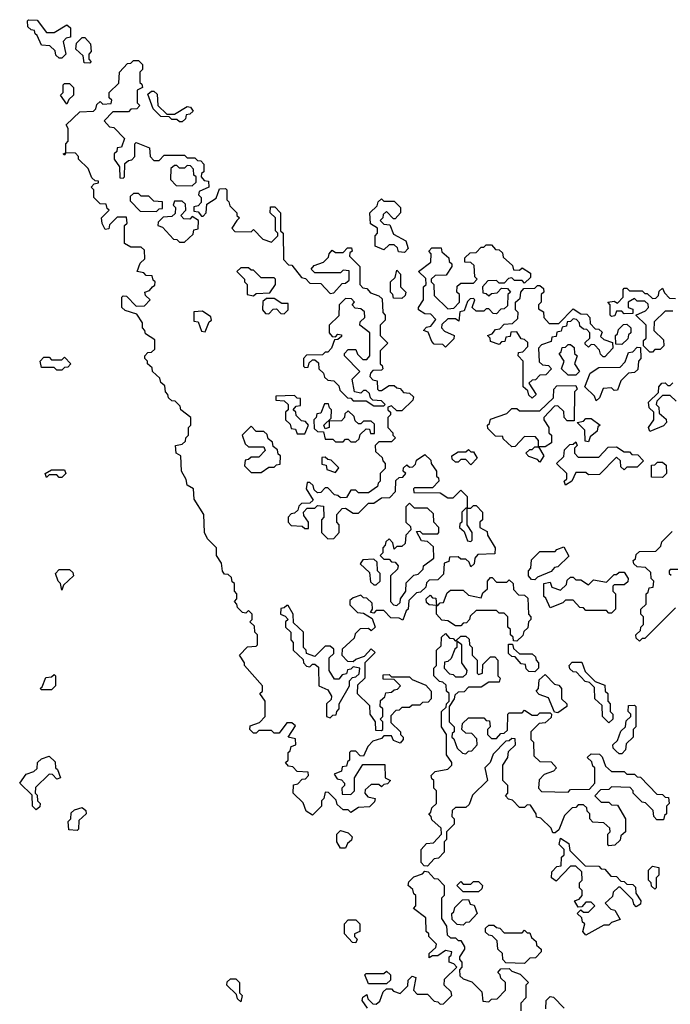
# Model space of a CAD drawing. Extents: x 2776963 to 2884430, y 684484 to 829250.
# Tile 26 of 256: x 2830190 to 2832735, y 740240 to 744090. Entities that reach past the tile are written whole.
import ezdxf

# ---------------------------------------------------------------- set-up
doc = ezdxf.new("R2010")
doc.units = 0

msp = doc.modelspace()

# ---------------------------------------------------------------- linework, layer by layer
at = {"layer": '0CON20XD'}
for points in [[(2830355, 743940), (2830345, 743940), (2830331.7, 743951.7), (2830328.3, 743968.3), (2830308.3, 743988.3), (2830275, 743990), (2830258.3, 744028.3), (2830250, 744035), (2830248.3, 744048.3), (2830235, 744050), (2830221.7, 744061.7), (2830220, 744085), (2830225, 744090), (2830258.3, 744088.3), (2830295, 744040), (2830325, 744040), (2830375, 744070), (2830388.3, 744058.3), (2830388.3, 744021.7), (2830371.7, 744018.3), (2830360, 744005), (2830370, 743955), (2830355, 743940)], [(2830465, 743920), (2830441.7, 743921.7), (2830438.3, 743948.3), (2830410, 743975), (2830411.7, 743998.3), (2830435, 744020), (2830445, 744020), (2830467.5, 743995), (2830470, 743965), (2830460, 743955), (2830460, 743935), (2830470, 743925), (2830465, 743920)], [(2831335, 740980), (2831310, 740995), (2831298.3, 741028.3), (2831260, 741065), (2831261.7, 741098.3), (2831278.3, 741101.7), (2831295, 741120), (2831308.3, 741121.7), (2831320, 741135), (2831318.3, 741148.3), (2831275, 741150), (2831258.3, 741168.3), (2831241.7, 741171.7), (2831230, 741185), (2831240, 741195), (2831240, 741225), (2831248.3, 741231.7), (2831251.7, 741248.3), (2831270, 741255), (2831268.3, 741278.3), (2831240, 741285), (2831268.3, 741328.3), (2831255, 741340), (2831235, 741340), (2831205, 741300), (2831185, 741300), (2831175, 741310), (2831125, 741310), (2831115, 741300), (2831105, 741300), (2831090, 741315), (2831091.7, 741328.3), (2831128.3, 741341.7), (2831150, 741365), (2831150, 741425), (2831130, 741455), (2831140, 741465), (2831140, 741485), (2831070, 741565), (2831070, 741575), (2831050, 741605), (2831081.7, 741638.3), (2831115, 741640), (2831120, 741645), (2831120, 741685), (2831110, 741695), (2831108.3, 741718.3), (2831090, 741735), (2831100, 741745), (2831100, 741765), (2831085, 741780), (2831075, 741770), (2831061.7, 741771.7), (2831041.7, 741791.7), (2831040, 741805), (2831030, 741815), (2831040, 741825), (2831040, 741845), (2831030, 741855), (2831030, 741885), (2831021.7, 741891.7), (2831018.3, 741908.3), (2831005, 741920), (2830991.7, 741921.7), (2830983, 741933), (2830980, 741965), (2830960, 741995), (2830960, 742025), (2830925, 742060), (2830912.5, 742085), (2830910, 742155), (2830872.5, 742215), (2830870, 742255), (2830845, 742270), (2830841.7, 742291.7), (2830822.5, 742325), (2830820, 742385), (2830802.5, 742395), (2830800, 742425), (2830825, 742430), (2830838.3, 742441.7), (2830840, 742455), (2830850, 742465), (2830850, 742495), (2830860, 742505), (2830860, 742535), (2830820, 742565), (2830818.3, 742578.3), (2830798.3, 742598.3), (2830785, 742600), (2830771.7, 742611.7), (2830770, 742625), (2830760, 742635), (2830758.3, 742658.3), (2830741.7, 742671.7), (2830738.3, 742688.3), (2830710, 742715), (2830708.3, 742728.3), (2830690, 742745), (2830690, 742755), (2830680, 742765), (2830680, 742775), (2830691.7, 742788.3), (2830705, 742790), (2830718.3, 742801.7), (2830718.3, 742838.3), (2830681.7, 742861.7), (2830680, 742875), (2830670, 742885), (2830670, 742905), (2830648.3, 742938.3), (2830603, 742953), (2830590, 742965), (2830590, 743005), (2830595, 743010), (2830608.3, 743008.3), (2830645, 742970), (2830678.3, 742971.7), (2830700, 742995), (2830681.7, 743011.7), (2830680, 743025), (2830698.3, 743031.7), (2830710, 743045), (2830718.3, 743051.7), (2830720, 743065), (2830711.7, 743071.7), (2830708.3, 743088.3), (2830685, 743090), (2830675, 743100), (2830650, 743105), (2830661.7, 743138.3), (2830680, 743155), (2830678.3, 743188.3), (2830665, 743200), (2830625, 743200), (2830600, 743215), (2830600, 743285), (2830610, 743295), (2830608.3, 743318.3), (2830571.7, 743318.3), (2830541.7, 743288.3), (2830538.3, 743271.7), (2830525, 743270), (2830513, 743293), (2830510, 743315), (2830540, 743345), (2830531.7, 743351.7), (2830528.3, 743368.3), (2830505, 743370), (2830480, 743395), (2830480, 743425), (2830470, 743435), (2830481.7, 743448.3), (2830498.3, 743451.7), (2830498.3, 743458.3), (2830485, 743460), (2830471.7, 743471.7), (2830458.3, 743508.3), (2830420, 743545), (2830420, 743555), (2830408.3, 743568.3), (2830370, 743570), (2830365, 743560), (2830360, 743565), (2830370, 743570), (2830370, 743605), (2830380, 743615), (2830380, 743665), (2830371.7, 743678.3), (2830425, 743730), (2830478.3, 743731.7), (2830488.3, 743741.7), (2830491.7, 743758.3), (2830505, 743770), (2830515, 743760), (2830548.3, 743761.7), (2830550, 743775), (2830540, 743785), (2830540, 743805), (2830578.3, 743841.7), (2830580, 743885), (2830611.7, 743918.3), (2830625, 743920), (2830635, 743930), (2830655, 743930), (2830670, 743915), (2830670, 743895), (2830660, 743885), (2830660, 743845), (2830668.3, 743838.3), (2830670, 743825), (2830650, 743815), (2830650, 743765), (2830660, 743755), (2830648.3, 743741.7), (2830625, 743740), (2830615, 743730), (2830555, 743730), (2830520, 743695), (2830541.7, 743671.7), (2830558.3, 743668.3), (2830600, 743625), (2830588.3, 743591.7), (2830571.7, 743588.3), (2830570, 743575), (2830560, 743565), (2830560, 743545), (2830580, 743515), (2830581.7, 743471.7), (2830595, 743470), (2830600, 743475), (2830601.7, 743528.3), (2830615, 743540), (2830628.3, 743541.7), (2830640, 743555), (2830640, 743605), (2830645, 743610), (2830698.3, 743588.3), (2830700, 743555), (2830715, 743540), (2830735, 743540), (2830755, 743560), (2830835, 743560), (2830845, 743550), (2830875, 743550), (2830885, 743540), (2830898.3, 743538.3), (2830910, 743525), (2830910, 743495), (2830901.7, 743488.3), (2830900, 743475), (2830911.7, 743461.7), (2830928.3, 743458.3), (2830930, 743435), (2830891.7, 743418.3), (2830890, 743405), (2830900, 743395), (2830900, 743375), (2830888.3, 743361.7), (2830871.7, 743358.3), (2830871.7, 743341.7), (2830888.3, 743338.3), (2830901.7, 743321.7), (2830908.3, 743321.7), (2830920, 743335), (2830921.7, 743368.3), (2830958.3, 743391.7), (2830971.7, 743428.3), (2830995, 743430), (2831000, 743425), (2831000, 743385), (2831008.3, 743378.3), (2831011.7, 743361.7), (2831040, 743335), (2831040, 743325), (2831050, 743315), (2831040, 743305), (2831020, 743275), (2831031.7, 743261.7), (2831095, 743260), (2831105, 743270), (2831141.7, 743231.7), (2831175, 743220), (2831200, 743245), (2831200, 743255), (2831190, 743265), (2831190, 743315), (2831170, 743335), (2831171.7, 743358.3), (2831188.3, 743358.3), (2831210, 743335), (2831210, 743265), (2831220, 743255), (2831221.7, 743151.7), (2831241.7, 743131.7), (2831255, 743130), (2831291.7, 743081.7), (2831308.3, 743078.3), (2831325, 743060), (2831368.3, 743058.3), (2831405, 743020), (2831418.3, 743021.7), (2831451.7, 743058.3), (2831465, 743060), (2831478.3, 743071.7), (2831478.3, 743108.3), (2831455, 743110), (2831445, 743100), (2831345, 743100), (2831330, 743115), (2831341.7, 743128.3), (2831378.3, 743141.7), (2831398.3, 743161.7), (2831400, 743175), (2831411.7, 743188.3), (2831425, 743180), (2831455, 743180), (2831471.7, 743198.3), (2831488.3, 743198.3), (2831490, 743185), (2831481.7, 743178.3), (2831480, 743165), (2831520, 743125), (2831520, 743055), (2831531.7, 743041.7), (2831548.3, 743038.3), (2831561.7, 743021.7), (2831595, 743010), (2831608.3, 742998.3), (2831610, 742945), (2831620, 742935), (2831620, 742915), (2831600, 742895), (2831600, 742855), (2831630, 742825), (2831600, 742795), (2831600, 742745), (2831608.3, 742738.3), (2831610, 742725), (2831605, 742720), (2831571.7, 742718.3), (2831561.7, 742708.3), (2831560, 742695), (2831571.7, 742681.7), (2831588.3, 742678.3), (2831590, 742645), (2831595, 742640), (2831605, 742640), (2831635, 742660), (2831655, 742660), (2831665, 742650), (2831678.3, 742648.3), (2831691.7, 742631.7), (2831715, 742630), (2831730, 742615), (2831728.3, 742601.7), (2831685, 742560), (2831665, 742560), (2831645, 742580), (2831630, 742575), (2831630, 742565), (2831640, 742555), (2831640, 742545), (2831630, 742535), (2831630, 742495), (2831650, 742475), (2831650, 742465), (2831660, 742455), (2831645, 742440), (2831595, 742440), (2831580, 742425), (2831581.7, 742401.7), (2831608.3, 742378.3), (2831610, 742365), (2831620, 742355), (2831620, 742335), (2831600, 742315), (2831600, 742285), (2831591.7, 742278.3), (2831590, 742265), (2831555, 742240), (2831515, 742240), (2831505, 742250), (2831485, 742250), (2831468.3, 742221.7), (2831445, 742220), (2831435, 742230), (2831421.7, 742231.7), (2831395, 742260), (2831385, 742260), (2831368.3, 742241.7), (2831355, 742240), (2831341.7, 742251.7), (2831338.3, 742268.3), (2831325, 742280), (2831315, 742280), (2831310, 742255), (2831338.3, 742211.7), (2831325, 742200), (2831291.7, 742198.3), (2831281.7, 742188.3), (2831278.3, 742171.7), (2831265, 742160), (2831251.7, 742158.3), (2831240, 742145), (2831240, 742125), (2831251.7, 742111.7), (2831295, 742110), (2831305, 742100), (2831320, 742100), (2831320, 742125), (2831301.7, 742151.7)], [(2830375, 743760), (2830350, 743795), (2830360, 743805), (2830360, 743835), (2830365, 743840), (2830385, 743840), (2830400, 743825), (2830400, 743795), (2830381.7, 743778.3), (2830375, 743760)], [(2830825, 743690), (2830815, 743690), (2830805, 743700), (2830785, 743700), (2830775, 743710), (2830741.7, 743711.7), (2830711.7, 743741.7), (2830691.7, 743798.3), (2830705, 743810), (2830715, 743810), (2830728.3, 743798.3), (2830730, 743755), (2830765, 743720), (2830795, 743720), (2830845, 743750), (2830858.3, 743748.3), (2830868.3, 743731.7), (2830855, 743720), (2830841.7, 743718.3), (2830838.3, 743701.7), (2830825, 743690)], [(2830865, 743440), (2830880, 743455), (2830880, 743475), (2830871.7, 743481.7), (2830870, 743505), (2830858.3, 743518.3), (2830845, 743520), (2830835, 743510), (2830815, 743510), (2830805, 743520), (2830795, 743520), (2830781.7, 743508.3), (2830780, 743465), (2830801.7, 743441.7), (2830865, 743440)], [(2830725, 743340), (2830735, 743350), (2830748.3, 743351.7), (2830748.3, 743378.3), (2830715, 743380), (2830695, 743400), (2830665, 743400), (2830655, 743410), (2830635, 743410), (2830621.7, 743398.3), (2830621.7, 743381.7), (2830661.7, 743341.7), (2830725, 743340)], [(2830835, 743220), (2830868.3, 743251.7), (2830871.7, 743268.3), (2830888.3, 743271.7), (2830890, 743305), (2830865, 743320), (2830855, 743310), (2830831.7, 743311.7), (2830820, 743325), (2830840, 743345), (2830838.3, 743368.3), (2830825, 743380), (2830795, 743380), (2830790, 743365), (2830800, 743355), (2830798.3, 743331.7), (2830785, 743320), (2830751.7, 743318.3), (2830731.7, 743298.3), (2830730, 743285), (2830748.3, 743278.3), (2830791.7, 743231.7), (2830805, 743230), (2830815, 743220), (2830835, 743220)], [(2831695, 743180), (2831671.7, 743181.7), (2831668.3, 743198.3), (2831655, 743210), (2831635, 743210), (2831615, 743190), (2831580, 743205), (2831580, 743245), (2831590, 743255), (2831590, 743275), (2831561.7, 743291.7), (2831560, 743335), (2831588.3, 743361.7), (2831591.7, 743378.3), (2831605, 743390), (2831615, 743380), (2831655, 743380), (2831680, 743355), (2831680, 743335), (2831658.3, 743311.7), (2831651.7, 743311.7), (2831625, 743340), (2831611.7, 743328.3), (2831610, 743315), (2831600, 743305), (2831615, 743290), (2831638.3, 743288.3), (2831651.7, 743251.7), (2831700, 743225), (2831710, 743195), (2831695, 743180)], [(2831855, 742810), (2831845, 742820), (2831811.7, 742821.7), (2831801.7, 742831.7), (2831788.3, 742868.3), (2831770, 742875), (2831781.7, 742888.3), (2831798.3, 742891.7), (2831818.3, 742918.3), (2831798.3, 742938.3), (2831775, 742940), (2831750, 742955), (2831750, 742965), (2831770, 742995), (2831770, 743045), (2831780, 743055), (2831778.3, 743078.3), (2831750, 743105), (2831798.3, 743141.7), (2831800, 743175), (2831790, 743185), (2831801.7, 743198.3), (2831838.3, 743198.3), (2831841.7, 743181.7), (2831868.3, 743158.3), (2831870, 743145), (2831880, 743135), (2831880, 743125), (2831858.3, 743091.7), (2831815, 743090), (2831800, 743075), (2831800, 743065), (2831810, 743055), (2831811.7, 743011.7), (2831865, 742960), (2831888.3, 742961.7), (2831910, 742985), (2831910, 743015), (2831900, 743025), (2831901.7, 743048.3), (2831915, 743060), (2831965, 743060), (2831980, 743075), (2831970, 743085), (2831968.3, 743128.3), (2831955, 743140), (2831931.7, 743141.7), (2831931.7, 743158.3), (2831951.7, 743178.3), (2831975, 743180), (2831995, 743200), (2832005, 743200), (2832015, 743210), (2832035, 743210), (2832051.7, 743191.7), (2832065, 743190), (2832078.3, 743178.3), (2832081.7, 743161.7), (2832118.3, 743128.3), (2832121.7, 743111.7), (2832145, 743110), (2832155, 743120), (2832188.3, 743098.3), (2832188.3, 743081.7), (2832165, 743060), (2832155, 743070), (2832125, 743070), (2832115, 743080), (2832101.7, 743078.3), (2832085, 743060), (2832065, 743060), (2832055, 743070), (2832021.7, 743068.3), (2832000, 743045), (2832001.7, 743021.7), (2832015, 743020), (2832025, 743010), (2832035, 743020), (2832058.3, 743021.7), (2832075, 743040), (2832098.3, 743038.3), (2832110, 743025), (2832100, 743015), (2832098.3, 742971.7), (2832085, 742960), (2832071.7, 742958.3), (2832055, 742940), (2832041.7, 742941.7), (2832025, 742960), (2832015, 742960), (2832005, 742950), (2831975, 742950), (2831960, 742965), (2831970, 742995), (2831965, 743000), (2831951.7, 742998.3), (2831941.7, 742988.3), (2831928.3, 742951.7), (2831911.7, 742948.3), (2831908.3, 742911.7), (2831895, 742920), (2831865, 742920), (2831841.7, 742898.3), (2831840, 742885), (2831851.7, 742871.7), (2831890, 742855), (2831888.3, 742841.7), (2831855, 742810)], [(2831105, 743010), (2831115, 743020), (2831168.3, 743021.7), (2831190, 743055), (2831190, 743075), (2831185, 743080), (2831135, 743080), (2831105, 743110), (2831095, 743110), (2831085, 743120), (2831055, 743120), (2831040, 743105), (2831070, 743075), (2831070, 743065), (2831080, 743055), (2831080, 743015), (2831105, 743010)], [(2831685, 743000), (2831651.7, 743001.7), (2831650, 743015), (2831640, 743025), (2831640, 743065), (2831658.3, 743081.7), (2831665, 743110), (2831680, 743095), (2831680, 743045), (2831700, 743025), (2831698.3, 743011.7), (2831685, 743000)], [(2832195, 742610), (2832181.7, 742621.7), (2832178.3, 742638.3), (2832160, 742655), (2832160, 742755), (2832140, 742775), (2832141.7, 742788.3), (2832158.3, 742791.7), (2832178.3, 742811.7), (2832178.3, 742828.3), (2832165, 742840), (2832151.7, 742841.7), (2832135, 742870), (2832111.7, 742868.3), (2832108.3, 742851.7), (2832091.7, 742848.3), (2832088.3, 742831.7), (2832075, 742830), (2832065, 742820), (2832031.7, 742831.7), (2832030, 742845), (2832020, 742855), (2832038.3, 742861.7), (2832051.7, 742878.3), (2832068.3, 742881.7), (2832085, 742900), (2832118.3, 742901.7), (2832138.3, 742921.7), (2832140, 742945), (2832130, 742955), (2832130, 742985), (2832148.3, 743001.7), (2832150, 743025), (2832161.7, 743038.3), (2832205, 743040), (2832215, 743050), (2832225, 743050), (2832238.3, 743038.3), (2832240, 743025), (2832230, 743015), (2832230, 742985), (2832220, 742975), (2832220, 742960), (2832238.3, 742948.3), (2832240, 742925), (2832261.7, 742901.7), (2832298.3, 742901.7), (2832355, 742960), (2832385, 742940), (2832408.3, 742938.3), (2832420, 742925), (2832421.7, 742901.7), (2832441.7, 742881.7), (2832455, 742880), (2832468.3, 742868.3), (2832461.7, 742851.7), (2832475, 742840), (2832508.3, 742828.3), (2832510, 742805), (2832478.3, 742771.7), (2832471.7, 742771.7), (2832461.7, 742781.7), (2832458.3, 742798.3), (2832438.3, 742818.3), (2832425, 742820), (2832415, 742810), (2832401.7, 742821.7), (2832401.7, 742828.3), (2832420, 742845), (2832420, 742865), (2832408.3, 742878.3), (2832395, 742880), (2832381.7, 742891.7), (2832380, 742905), (2832368.3, 742918.3), (2832355, 742920), (2832345, 742910), (2832331.7, 742908.3), (2832328.3, 742891.7), (2832311.7, 742888.3), (2832308.3, 742871.7), (2832291.7, 742868.3), (2832288.3, 742851.7), (2832271.7, 742848.3), (2832268.3, 742831.7), (2832231.7, 742818.3), (2832220, 742805), (2832221.7, 742751.7), (2832235, 742740), (2832258.3, 742738.3), (2832270, 742725), (2832248.3, 742701.7), (2832225, 742700), (2832208.3, 742681.7), (2832195, 742680), (2832181.7, 742668.3), (2832210, 742625), (2832195, 742610)], [(2832745, 742950), (2832715, 742950), (2832671.7, 742908.3), (2832670, 742875), (2832708.3, 742838.3), (2832710, 742815), (2832695, 742800), (2832675, 742800), (2832665, 742790), (2832655, 742790), (2832630, 742815), (2832630, 742835), (2832640, 742845), (2832640, 742895), (2832600, 742935), (2832638.3, 742951.7), (2832650, 742965), (2832648.3, 742978.3), (2832635, 742990), (2832605, 742990), (2832595, 743000), (2832570, 742985), (2832570, 742965), (2832588.3, 742958.3), (2832588.3, 742941.7), (2832555, 742940), (2832545, 742950), (2832525, 742950), (2832518.3, 742931.7), (2832505, 742930), (2832500, 742935), (2832500, 742975), (2832490, 742985), (2832515, 742990), (2832528.3, 742981.7), (2832550, 743005), (2832550, 743035), (2832555, 743040), (2832565, 743040), (2832575, 743030), (2832625, 743030), (2832635, 743020), (2832645, 743020), (2832665, 743000), (2832678.3, 743001.7), (2832688.3, 743011.7), (2832691.7, 743028.3), (2832705, 743040), (2832711.7, 743021.7), (2832731.7, 743001.7), (2832755, 743000)], [(2831225, 742940), (2831240, 742955), (2831240, 742980), (2831215, 742980), (2831185, 743000), (2831155, 743000), (2831141.7, 742988.3), (2831140, 742955), (2831151.7, 742941.7), (2831165, 742940), (2831181.7, 742958.3), (2831195, 742960), (2831211.7, 742941.7), (2831225, 742940)], [(2831615, 742580), (2831620, 742585), (2831605, 742600), (2831571.7, 742601.7), (2831561.7, 742611.7), (2831558.3, 742628.3), (2831545, 742640), (2831535, 742640), (2831525, 742630), (2831500, 742635), (2831490, 742685), (2831520, 742715), (2831460, 742775), (2831460, 742785), (2831475, 742800), (2831505, 742800), (2831511.7, 742781.7), (2831531.7, 742761.7), (2831548.3, 742761.7), (2831560, 742775), (2831560, 742865), (2831520, 742895), (2831521.7, 742908.3), (2831540, 742925), (2831538.3, 742948.3), (2831525, 742960), (2831501.7, 742961.7), (2831490, 742975), (2831500, 742985), (2831488.3, 742998.3), (2831465, 743000), (2831440, 742975), (2831438.3, 742931.7), (2831400, 742895), (2831400, 742865), (2831411.7, 742851.7), (2831425, 742850), (2831435, 742860), (2831448.3, 742858.3), (2831448.3, 742851.7), (2831435, 742840), (2831421.7, 742838.3), (2831410, 742805), (2831395, 742790), (2831385, 742790), (2831375, 742780), (2831311.7, 742778.3), (2831300, 742765), (2831300, 742735), (2831305, 742730), (2831318.3, 742731.7), (2831321.7, 742748.3), (2831335, 742760), (2831345, 742760), (2831358.3, 742748.3), (2831360, 742725), (2831378.3, 742708.3), (2831381.7, 742691.7), (2831395, 742680), (2831418.3, 742678.3), (2831438.3, 742658.3), (2831441.7, 742641.7), (2831471.7, 742611.7), (2831485, 742610), (2831495, 742600), (2831545, 742600), (2831575, 742580), (2831615, 742580)], [(2830915, 742870), (2830931.7, 742908.3), (2830940, 742915), (2830938.3, 742928.3), (2830905, 742950), (2830871.7, 742948.3), (2830871.7, 742911.7), (2830888.3, 742908.3), (2830901.7, 742871.7), (2830915, 742870)], [(2832545, 742820), (2832521.7, 742821.7), (2832520, 742855), (2832528.3, 742861.7), (2832531.7, 742878.3), (2832551.7, 742898.3), (2832565, 742900), (2832580, 742885), (2832580, 742865), (2832571.7, 742858.3), (2832568.3, 742841.7), (2832545, 742820)], [(2832365, 742700), (2832335, 742700), (2832310, 742725), (2832320, 742755), (2832300, 742785), (2832308.3, 742791.7), (2832311.7, 742808.3), (2832325, 742810), (2832335, 742820), (2832345, 742820), (2832358.3, 742808.3), (2832360, 742785), (2832370, 742775), (2832360, 742745), (2832380, 742715), (2832365, 742700)], [(2832445, 742600), (2832438.3, 742618.3), (2832400, 742655), (2832421.7, 742708.3), (2832455, 742730), (2832538.3, 742731.7), (2832558.3, 742751.7), (2832571.7, 742788.3), (2832588.3, 742791.7), (2832605, 742810), (2832618.3, 742808.3), (2832620, 742765), (2832610, 742755), (2832608.3, 742721.7), (2832595, 742710), (2832571.7, 742708.3), (2832541.7, 742678.3), (2832528.3, 742641.7), (2832515, 742640), (2832505, 742650), (2832471.7, 742648.3), (2832458.3, 742611.7), (2832445, 742600)], [(2830355, 742720), (2830335, 742720), (2830325, 742730), (2830275, 742730), (2830270, 742755), (2830285, 742770), (2830305, 742770), (2830315, 742760), (2830355, 742760), (2830365, 742770), (2830390, 742745), (2830378.3, 742731.7), (2830365, 742730), (2830355, 742720)], [(2832758.3, 742598.3), (2832735, 742620), (2832705, 742620), (2832681.7, 742598.3), (2832680, 742585), (2832690, 742575), (2832691.7, 742551.7), (2832718.3, 742528.3), (2832720, 742515), (2832708.3, 742501.7), (2832655, 742480), (2832650, 742495), (2832670, 742525), (2832670, 742555), (2832651.7, 742571.7), (2832650, 742595), (2832688.3, 742631.7), (2832690, 742655), (2832701.7, 742668.3), (2832715, 742670), (2832725, 742660), (2832735, 742660), (2832745, 742670)], [(2832225, 742360), (2832215, 742370), (2832181.7, 742381.7), (2832170, 742395), (2832185, 742410), (2832195, 742410), (2832205, 742420), (2832220, 742420), (2832220, 742445), (2832208.3, 742458.3), (2832165, 742460), (2832128.3, 742421.7), (2832115, 742420), (2832081.7, 742451.7), (2832080, 742460), (2832051.7, 742461.7), (2832021.7, 742491.7), (2832020, 742505), (2832028.3, 742511.7), (2832031.7, 742528.3), (2832095, 742550), (2832115, 742570), (2832135, 742570), (2832145, 742560), (2832225, 742560), (2832278.3, 742611.7), (2832280, 742645), (2832291.7, 742658.3), (2832365, 742660), (2832370, 742645), (2832360, 742635), (2832358.3, 742521.7), (2832331.7, 742521.7), (2832320, 742535), (2832318.3, 742558.3), (2832295, 742580), (2832281.7, 742578.3), (2832240, 742535), (2832240, 742525), (2832260, 742495), (2832260, 742475), (2832270, 742465), (2832270, 742435), (2832245, 742420), (2832220, 742420), (2832240, 742385), (2832225, 742360)], [(2831305, 742470), (2831320, 742505), (2831308.3, 742518.3), (2831291.7, 742521.7), (2831271.7, 742541.7), (2831270, 742555), (2831260, 742565), (2831271.7, 742578.3), (2831288.3, 742581.7), (2831288.3, 742608.3), (2831275, 742610), (2831265, 742620), (2831191.7, 742618.3), (2831191.7, 742601.7), (2831225, 742600), (2831240, 742585), (2831240, 742565), (2831230, 742555), (2831230, 742525), (2831248.3, 742508.3), (2831251.7, 742491.7), (2831268.3, 742488.3), (2831275, 742470), (2831305, 742470)], [(2831505, 742440), (2831518.3, 742451.7), (2831521.7, 742468.3), (2831545, 742490), (2831558.3, 742488.3), (2831561.7, 742471.7), (2831578.3, 742471.7), (2831578.3, 742508.3), (2831565, 742520), (2831535, 742520), (2831525, 742510), (2831515, 742510), (2831501.7, 742521.7), (2831498.3, 742538.3), (2831475, 742560), (2831461.7, 742548.3), (2831460, 742535), (2831448.3, 742521.7), (2831400, 742520), (2831400, 742495), (2831385, 742490), (2831380, 742505), (2831408.3, 742531.7), (2831410, 742565), (2831401.7, 742571.7), (2831398.3, 742588.3), (2831381.7, 742588.3), (2831368.3, 742551.7), (2831351.7, 742548.3), (2831350, 742535), (2831340, 742525), (2831341.7, 742491.7), (2831355, 742480), (2831378.3, 742478.3), (2831385, 742450), (2831415, 742450), (2831425, 742440), (2831455, 742440), (2831465, 742450), (2831475, 742450), (2831485, 742440), (2831505, 742440)], [(2832415, 742440), (2832401.7, 742441.7), (2832400, 742485), (2832370, 742515), (2832395, 742520), (2832405, 742530), (2832425, 742530), (2832460, 742505), (2832451.7, 742498.3), (2832448.3, 742481.7), (2832421.7, 742458.3), (2832415, 742440)], [(2831135, 742320), (2831165, 742340), (2831185, 742340), (2831195, 742350), (2831208.3, 742351.7), (2831210, 742385), (2831201.7, 742391.7), (2831198.3, 742408.3), (2831181.7, 742421.7), (2831178.3, 742438.3), (2831161.7, 742451.7), (2831158.3, 742468.3), (2831145, 742480), (2831115, 742480), (2831095, 742500), (2831060, 742465), (2831071.7, 742431.7), (2831085, 742420), (2831145, 742420), (2831150, 742405), (2831125, 742380), (2831095, 742380), (2831085, 742370), (2831071.7, 742368.3), (2831070, 742345), (2831095, 742320), (2831135, 742320)], [(2832325, 742270), (2832320, 742285), (2832330, 742295), (2832330, 742315), (2832290, 742355), (2832318.3, 742381.7), (2832321.7, 742408.3), (2832341.7, 742428.3), (2832355, 742430), (2832365, 742440), (2832370, 742425), (2832360, 742415), (2832360, 742395), (2832375, 742380), (2832455, 742380), (2832491.7, 742418.3), (2832525, 742420), (2832555, 742400), (2832575, 742400), (2832585, 742390), (2832608.3, 742388.3), (2832630, 742365), (2832605, 742340), (2832565, 742340), (2832555, 742330), (2832541.7, 742341.7), (2832540, 742365), (2832525, 742380), (2832458.3, 742311.7), (2832415, 742310), (2832405, 742320), (2832365, 742320), (2832350, 742285), (2832325, 742270)], [(2831955, 742350), (2831935, 742370), (2831915, 742370), (2831905, 742360), (2831895, 742360), (2831881.7, 742371.7), (2831880, 742385), (2831905, 742400), (2831935, 742400), (2831945, 742410), (2831955, 742400), (2831965, 742400), (2831980, 742375), (2831955, 742350)], [(2831301.7, 742151.7), (2831300, 742165), (2831315, 742180), (2831345, 742180), (2831355, 742190), (2831378.3, 742188.3), (2831380, 742145), (2831370, 742135), (2831370, 742085), (2831395, 742060), (2831418.3, 742061.7), (2831440, 742085), (2831440, 742115), (2831430, 742125), (2831430, 742155), (2831451.7, 742178.3), (2831465, 742180), (2831495, 742160), (2831515, 742160), (2831555, 742200), (2831575, 742200), (2831605, 742220), (2831638.3, 742221.7), (2831660, 742245), (2831661.7, 742288.3), (2831675, 742300), (2831688.3, 742301.7), (2831700, 742315), (2831690, 742325), (2831691.7, 742338.3), (2831705, 742350), (2831715, 742340), (2831728.3, 742341.7), (2831738.3, 742351.7), (2831741.7, 742368.3), (2831775, 742390), (2831798.3, 742368.3), (2831800, 742355), (2831820, 742325), (2831820, 742305), (2831828.3, 742298.3), (2831830, 742285), (2831805, 742260), (2831735, 742260), (2831730, 742255), (2831731.7, 742241.7), (2831835, 742240), (2831865, 742220), (2831885, 742220), (2831915, 742250), (2831940, 742225), (2831940, 742180), (2831955, 742180), (2831965, 742190), (2831975, 742190), (2832000, 742165), (2832000, 742135), (2831990, 742125), (2831990, 742105), (2832018.3, 742088.3), (2832020, 742075), (2832050, 742025), (2832048.3, 742001.7), (2831981.7, 741998.3), (2831970, 741985), (2831968.3, 741961.7), (2831955, 741950), (2831948.3, 741968.3), (2831935, 741980), (2831915, 741980), (2831905, 741990), (2831871.7, 741988.3), (2831868.3, 741971.7), (2831850, 741965), (2831848.3, 741921.7), (2831825, 741900), (2831791.7, 741898.3), (2831781.7, 741888.3), (2831778.3, 741871.7), (2831758.3, 741851.7), (2831741.7, 741848.3), (2831711.7, 741818.3), (2831710, 741785), (2831701.7, 741778.3), (2831688.3, 741741.7), (2831675, 741750), (2831641.7, 741751.7), (2831615, 741780), (2831585, 741780), (2831575, 741770), (2831561.7, 741771.7), (2831570, 741785), (2831568.3, 741808.3), (2831548.3, 741828.3), (2831535, 741830), (2831525, 741840), (2831495, 741830), (2831481.7, 741818.3), (2831481.7, 741801.7), (2831511.7, 741771.7), (2831535, 741770), (2831568.3, 741748.3), (2831580, 741715), (2831565, 741700), (2831555, 741710), (2831521.7, 741708.3), (2831501.7, 741688.3), (2831498.3, 741671.7), (2831451.7, 741628.3), (2831450, 741605), (2831471.7, 741581.7), (2831495, 741580), (2831505, 741590), (2831538.3, 741601.7), (2831565, 741630), (2831580, 741615), (2831540, 741575), (2831540, 741515), (2831511.7, 741488.3), (2831510, 741455), (2831558.3, 741408.3), (2831560, 741375), (2831580, 741345), (2831581.7, 741311.7), (2831605, 741310), (2831610, 741315), (2831610, 741345), (2831600, 741355), (2831610, 741365), (2831610, 741395), (2831600, 741405), (2831601.7, 741428.3), (2831618.3, 741441.7), (2831621.7, 741458.3), (2831645, 741460), (2831655, 741470), (2831668.3, 741471.7), (2831680, 741485), (2831655, 741510), (2831611.7, 741511.7), (2831611.7, 741528.3), (2831635, 741530), (2831645, 741520), (2831715, 741520), (2831725, 741510), (2831778.3, 741488.3), (2831800, 741465), (2831800, 741435), (2831788.3, 741421.7), (2831765, 741420), (2831755, 741410), (2831725, 741410), (2831715, 741400), (2831685, 741400), (2831675, 741390), (2831661.7, 741388.3), (2831641.7, 741368.3), (2831641.7, 741341.7), (2831680, 741305), (2831680, 741295), (2831690, 741285), (2831690, 741275), (2831678.3, 741261.7), (2831651.7, 741271.7), (2831645, 741290), (2831615, 741290), (2831605, 741280), (2831571.7, 741268.3), (2831551.7, 741248.3), (2831535, 741210), (2831521.7, 741211.7), (2831505, 741230), (2831485, 741230), (2831480, 741225), (2831480, 741195), (2831471.7, 741188.3), (2831468.3, 741171.7), (2831451.7, 741168.3), (2831448.3, 741151.7), (2831420, 741140), (2831431.7, 741121.7), (2831448.3, 741118.3), (2831460, 741105), (2831460, 741095), (2831450, 741085), (2831451.7, 741061.7), (2831485, 741060), (2831500, 741075), (2831500, 741125), (2831531.7, 741178.3), (2831618.3, 741178.3), (2831620, 741125), (2831640, 741115), (2831628.3, 741101.7), (2831615, 741100), (2831605, 741090), (2831595, 741100), (2831565, 741100), (2831541.7, 741078.3), (2831540, 741065), (2831551.7, 741051.7), (2831580, 741045), (2831578.3, 741031.7), (2831558.3, 741011.7), (2831515, 741010), (2831485, 740990), (2831475, 741000), (2831455, 741000), (2831431.7, 741021.7), (2831428.3, 741038.3), (2831398.3, 741068.3), (2831385, 741070), (2831380, 741045), (2831370, 741035), (2831370, 741015), (2831335, 740980)], [(2831425, 742320), (2831438.3, 742338.3), (2831408.3, 742368.3), (2831395, 742370), (2831385, 742380), (2831371.7, 742378.3), (2831371.7, 742351.7), (2831388.3, 742348.3), (2831391.7, 742331.7), (2831425, 742320)], [(2832705, 742300), (2832661.7, 742301.7), (2832661.7, 742348.3), (2832675, 742350), (2832685, 742360), (2832705, 742360), (2832718.3, 742348.3), (2832720, 742315), (2832705, 742300)], [(2830355, 742300), (2830345, 742300), (2830335, 742310), (2830305, 742310), (2830295, 742300), (2830290, 742315), (2830315, 742330), (2830365, 742330), (2830370, 742315), (2830355, 742300)], [(2831665, 741800), (2831678.3, 741811.7), (2831680, 741825), (2831700, 741855), (2831701.7, 741888.3), (2831731.7, 741918.3), (2831748.3, 741921.7), (2831768.3, 741941.7), (2831770, 741955), (2831810, 741985), (2831808.3, 742028.3), (2831785, 742050), (2831761.7, 742051.7), (2831741.7, 742088.3), (2831755, 742090), (2831765, 742080), (2831825, 742080), (2831830, 742085), (2831830, 742105), (2831810, 742125), (2831808.3, 742158.3), (2831785, 742180), (2831735, 742180), (2831715, 742200), (2831700, 742185), (2831700, 742125), (2831718.3, 742108.3), (2831720, 742095), (2831700, 742075), (2831698.3, 742041.7), (2831685, 742030), (2831665, 742030), (2831655, 742020), (2831650, 742045), (2831635, 742060), (2831621.7, 742048.3), (2831620, 742035), (2831610, 742025), (2831610, 742005), (2831600, 741995), (2831615, 741980), (2831635, 741980), (2831645, 741970), (2831658.3, 741968.3), (2831670, 741955), (2831668.3, 741941.7), (2831640, 741915), (2831640, 741815), (2831651.7, 741801.7), (2831665, 741800)], [(2831955, 742050), (2831960, 742055), (2831960, 742085), (2831940, 742115), (2831940, 742180), (2831935, 742180), (2831920, 742165), (2831920, 742125), (2831911.7, 742118.3), (2831910, 742105), (2831928.3, 742088.3), (2831941.7, 742051.7), (2831955, 742050)], [(2832615, 741660), (2832601.7, 741671.7), (2832600, 741685), (2832618.3, 741701.7), (2832620, 741715), (2832630, 741725), (2832630, 741755), (2832620, 741765), (2832620, 741785), (2832640, 741805), (2832640, 741845), (2832648.3, 741851.7), (2832651.7, 741868.3), (2832668.3, 741871.7), (2832670, 741895), (2832660, 741905), (2832658.3, 741928.3), (2832638.3, 741948.3), (2832605, 741950), (2832591.7, 741961.7), (2832590, 741975), (2832598.3, 741981.7), (2832601.7, 741998.3), (2832615, 742010), (2832678.3, 742011.7), (2832698.3, 742031.7), (2832701.7, 742048.3), (2832741.7, 742088.3)], [(2832205, 741900), (2832191.7, 741901.7), (2832180, 741915), (2832180, 741935), (2832190, 741945), (2832191.7, 741978.3), (2832225, 742010), (2832285, 742010), (2832291.7, 742018.3), (2832318.3, 742028.3), (2832338.3, 741991.7), (2832295, 741950), (2832281.7, 741948.3), (2832268.3, 741931.7), (2832215, 741910), (2832205, 741900)], [(2831585, 741880), (2831600, 741895), (2831600, 741925), (2831590, 741935), (2831588.3, 741968.3), (2831575, 741980), (2831531.7, 741978.3), (2831521.7, 741961.7), (2831558.3, 741928.3), (2831561.7, 741891.7), (2831575, 741880), (2831585, 741880)], [(2830355, 741860), (2830350, 741885), (2830340, 741895), (2830330, 741925), (2830345, 741940), (2830385, 741940), (2830398.3, 741928.3), (2830400, 741915), (2830361.7, 741878.3), (2830355, 741860)], [(2832775, 741940), (2832735, 741940), (2832730, 741935), (2832730, 741925), (2832738.3, 741918.3)], [(2832135, 741660), (2832121.7, 741661.7), (2832120, 741675), (2832110, 741685), (2832110, 741705), (2832100, 741715), (2832100, 741755), (2832085, 741770), (2832065, 741770), (2832055, 741780), (2831975, 741780), (2831951.7, 741758.3), (2831950, 741745), (2831938.3, 741731.7), (2831925, 741730), (2831915, 741720), (2831895, 741720), (2831865, 741740), (2831841.7, 741741.7), (2831820, 741765), (2831820, 741800), (2831791.7, 741801.7), (2831781.7, 741811.7), (2831780, 741825), (2831795, 741840), (2831805, 741830), (2831818.3, 741828.3), (2831820, 741800), (2831825, 741800), (2831835, 741810), (2831848.3, 741811.7), (2831861.7, 741848.3), (2831875, 741860), (2831925, 741860), (2831945, 741840), (2831995, 741830), (2832001.7, 741848.3), (2832020, 741865), (2832020, 741895), (2832031.7, 741908.3), (2832038.3, 741908.3), (2832055, 741890), (2832095, 741890), (2832105, 741900), (2832120, 741885), (2832121.7, 741861.7), (2832141.7, 741841.7), (2832165, 741840), (2832178.3, 741828.3), (2832180, 741765), (2832190, 741755), (2832190, 741745), (2832180, 741735), (2832178.3, 741711.7), (2832161.7, 741698.3), (2832158.3, 741681.7), (2832135, 741660)], [(2832505, 741770), (2832495, 741770), (2832485, 741780), (2832405, 741780), (2832395, 741790), (2832381.7, 741791.7), (2832355, 741820), (2832325, 741820), (2832315, 741810), (2832265, 741790), (2832248.3, 741828.3), (2832240, 741835), (2832240, 741885), (2832265, 741890), (2832271.7, 741871.7), (2832305, 741860), (2832328.3, 741881.7), (2832331.7, 741898.3), (2832345, 741910), (2832355, 741910), (2832365, 741900), (2832385, 741900), (2832415, 741880), (2832435, 741900), (2832485, 741890), (2832515, 741920), (2832525, 741920), (2832535, 741930), (2832555, 741930), (2832570, 741905), (2832568.3, 741891.7), (2832555, 741880), (2832515, 741880), (2832510, 741875), (2832510, 741855), (2832520, 741845), (2832520, 741785), (2832505, 741770)], [(2831405, 741360), (2831415, 741370), (2831428.3, 741371.7), (2831430, 741385), (2831440, 741395), (2831440, 741415), (2831480, 741485), (2831480, 741505), (2831491.7, 741518.3), (2831505, 741520), (2831518.3, 741531.7), (2831520, 741555), (2831495, 741560), (2831485, 741550), (2831471.7, 741548.3), (2831468.3, 741531.7), (2831451.7, 741528.3), (2831438.3, 741511.7), (2831421.7, 741511.7), (2831400, 741545), (2831400, 741595), (2831418.3, 741611.7), (2831418.3, 741628.3), (2831405, 741640), (2831385, 741640), (2831345, 741600), (2831311.7, 741611.7), (2831310, 741625), (2831300, 741635), (2831300, 741695), (2831261.7, 741731.7), (2831260, 741765), (2831240, 741800), (2831235, 741800), (2831225, 741790), (2831211.7, 741788.3), (2831210, 741765), (2831228.3, 741758.3), (2831240, 741745), (2831230, 741735), (2831230, 741715), (2831250, 741695), (2831250, 741665), (2831260, 741655), (2831260, 741625), (2831298.3, 741588.3), (2831300, 741575), (2831311.7, 741561.7), (2831325, 741560), (2831335, 741570), (2831345, 741570), (2831358.3, 741558.3), (2831360, 741485), (2831395, 741470), (2831410, 741445), (2831408.3, 741431.7), (2831390, 741415), (2831390, 741365), (2831405, 741360)], [(2832755, 741790), (2832635, 741670), (2832625, 741670), (2832615, 741660)], [(2831785, 740780), (2831771.7, 740781.7), (2831760, 740795), (2831760, 740845), (2831781.7, 740868.3), (2831808.3, 740871.7), (2831840, 740905), (2831838.3, 740928.3), (2831801.7, 740961.7), (2831800, 740975), (2831790, 740985), (2831798.3, 740991.7), (2831801.7, 741008.3), (2831820, 741025), (2831820, 741075), (2831810, 741085), (2831810, 741115), (2831801.7, 741121.7), (2831800, 741135), (2831815, 741150), (2831865, 741160), (2831880, 741175), (2831880, 741185), (2831860, 741215), (2831860, 741295), (2831840, 741325), (2831840, 741385), (2831858.3, 741401.7), (2831860, 741415), (2831870, 741425), (2831870, 741455), (2831860, 741465), (2831858.3, 741488.3), (2831845, 741500), (2831831.7, 741501.7), (2831810, 741525), (2831810, 741555), (2831820, 741565), (2831820, 741625), (2831838.3, 741641.7), (2831840, 741675), (2831855, 741690), (2831871.7, 741671.7), (2831885, 741670), (2831895, 741660), (2831915, 741680), (2831935, 741680), (2831948.3, 741668.3), (2831950, 741645), (2831960, 741635), (2831960, 741605), (2831980, 741585), (2831980, 741535), (2831985, 741530), (2832000, 741535), (2832001.7, 741568.3), (2832031.7, 741598.3), (2832048.3, 741598.3), (2832060, 741585), (2832060, 741525), (2832070, 741515), (2832065, 741500), (2832025, 741500), (2831995, 741480), (2831945, 741480), (2831928.3, 741461.7), (2831905, 741460), (2831891.7, 741448.3), (2831890, 741435), (2831870, 741405), (2831870, 741345), (2831890, 741325), (2831890, 741305), (2831881.7, 741298.3), (2831880, 741285), (2831888.3, 741278.3), (2831901.7, 741241.7), (2831921.7, 741221.7), (2831935, 741220), (2831945, 741230), (2831958.3, 741231.7), (2831980, 741255), (2831978.3, 741278.3), (2831958.3, 741298.3), (2831935, 741300), (2831920, 741315), (2831921.7, 741338.3), (2831945, 741360), (2832005, 741360), (2832015, 741350), (2832028.3, 741348.3), (2832030, 741325), (2832020, 741315), (2832020, 741295), (2832035, 741280), (2832055, 741280), (2832071.7, 741298.3), (2832085, 741300), (2832098.3, 741311.7), (2832100, 741375), (2832105, 741380), (2832155, 741380), (2832165, 741390), (2832195, 741370), (2832215, 741370), (2832225, 741380), (2832265, 741380), (2832270, 741375), (2832268.3, 741361.7), (2832245, 741340), (2832221.7, 741338.3), (2832190, 741305), (2832190, 741275), (2832200, 741265), (2832201.7, 741211.7), (2832225, 741190), (2832268.3, 741188.3), (2832290, 741165), (2832278.3, 741151.7), (2832241.7, 741138.3), (2832221.7, 741118.3), (2832220, 741085), (2832231.7, 741071.7), (2832335, 741070), (2832345, 741080), (2832418.3, 741081.7), (2832440, 741105), (2832440, 741165), (2832431.7, 741171.7), (2832428.3, 741188.3), (2832410, 741205), (2832425, 741220), (2832458.3, 741218.3), (2832468.3, 741208.3), (2832481.7, 741171.7), (2832505, 741150), (2832555, 741150), (2832565, 741140), (2832595, 741140), (2832605, 741130), (2832618.3, 741128.3), (2832681.7, 741061.7), (2832705, 741060), (2832715, 741050), (2832728.3, 741048.3), (2832730, 741025), (2832720, 741015), (2832720, 740985), (2832711.7, 740978.3), (2832708.3, 740961.7), (2832681.7, 740961.7), (2832670, 740975), (2832668.3, 740998.3), (2832638.3, 741028.3), (2832625, 741030), (2832590, 741065), (2832590, 741075), (2832578.3, 741088.3), (2832505, 741090), (2832495, 741080), (2832461.7, 741078.3), (2832440, 741055), (2832465, 741030), (2832495, 741030), (2832505, 741020), (2832528.3, 741018.3), (2832560, 740965), (2832560, 740915), (2832541.7, 740898.3), (2832538.3, 740881.7), (2832518.3, 740861.7), (2832495, 740860), (2832490, 740865), (2832490, 740905), (2832500, 740915), (2832498.3, 740928.3), (2832475, 740950), (2832431.7, 740951.7), (2832420, 740965), (2832420, 740985), (2832410, 740995), (2832408.3, 741008.3), (2832395, 741020), (2832375, 741020), (2832365, 741010), (2832351.7, 741008.3), (2832321.7, 740978.3), (2832298.3, 740921.7), (2832285, 740910), (2832275, 740910), (2832268.3, 740928.3), (2832228.3, 740968.3), (2832211.7, 740971.7), (2832210, 740985), (2832188.3, 741018.3), (2832175, 741020), (2832165, 741010), (2832145, 741010), (2832118.3, 741038.3), (2832101.7, 741041.7), (2832090, 741055), (2832100, 741065), (2832100, 741095), (2832080, 741115), (2832080, 741175), (2832100, 741205), (2832101.7, 741228.3), (2832130, 741255), (2832128.3, 741278.3), (2832115, 741280), (2832105, 741270), (2832091.7, 741268.3), (2832041.7, 741218.3), (2832030, 741185), (2832010, 741165), (2832020, 741115), (2831961.7, 741058.3), (2831948.3, 741021.7), (2831935, 741010), (2831895, 741010), (2831881.7, 740998.3), (2831880, 740975), (2831890, 740965), (2831890, 740945), (2831860, 740915), (2831860, 740885), (2831850, 740875), (2831850, 740835), (2831828.3, 740811.7), (2831811.7, 740808.3), (2831785, 740780)], [(2831925, 741520), (2831938.3, 741531.7), (2831940, 741545), (2831920, 741575), (2831920, 741645), (2831900, 741660), (2831900, 741635), (2831891.7, 741628.3), (2831878.3, 741591.7), (2831865, 741580), (2831851.7, 741578.3), (2831850, 741555), (2831871.7, 741531.7), (2831885, 741530), (2831895, 741520), (2831925, 741520)], [(2832205, 741540), (2832181.7, 741541.7), (2832171.7, 741551.7), (2832168.3, 741568.3), (2832151.7, 741571.7), (2832128.3, 741598.3), (2832115, 741600), (2832101.7, 741611.7), (2832101.7, 741648.3), (2832118.3, 741648.3), (2832121.7, 741631.7), (2832145, 741610), (2832195, 741610), (2832208.3, 741598.3), (2832210, 741585), (2832220, 741575), (2832220, 741555), (2832205, 741540)], [(2832495, 741340), (2832470, 741365), (2832468.3, 741408.3), (2832440, 741435), (2832438.3, 741478.3), (2832418.3, 741498.3), (2832401.7, 741501.7), (2832368.3, 741538.3), (2832355, 741540), (2832341.7, 741551.7), (2832340, 741565), (2832351.7, 741578.3), (2832388.3, 741578.3), (2832401.7, 741541.7), (2832441.7, 741501.7), (2832478.3, 741488.3), (2832480, 741465), (2832490, 741455), (2832490, 741425), (2832500, 741415), (2832500, 741385), (2832510, 741375), (2832510, 741355), (2832495, 741340)], [(2830315, 741470), (2830275, 741470), (2830270, 741475), (2830278.3, 741481.7), (2830291.7, 741518.3), (2830315, 741520), (2830325, 741530), (2830330, 741525), (2830330, 741485), (2830315, 741470)], [(2832295, 741380), (2832281.7, 741381.7), (2832258.3, 741438.3), (2832221.7, 741451.7), (2832210, 741465), (2832220, 741475), (2832221.7, 741508.3), (2832245, 741530), (2832281.7, 741491.7), (2832298.3, 741488.3), (2832310, 741475), (2832310, 741435), (2832330, 741415), (2832330, 741405), (2832295, 741380)], [(2832545, 741220), (2832535, 741220), (2832521.7, 741231.7), (2832511.7, 741241.7), (2832510, 741255), (2832528.3, 741271.7), (2832541.7, 741308.3), (2832560, 741325), (2832561.7, 741348.3), (2832580, 741365), (2832580, 741375), (2832570, 741385), (2832571.7, 741408.3), (2832595, 741410), (2832600, 741405), (2832600, 741325), (2832590, 741315), (2832590, 741285), (2832561.7, 741258.3), (2832560, 741235), (2832545, 741220)], [(2830255, 741000), (2830240, 741015), (2830238.3, 741058.3), (2830190, 741105), (2830215, 741140), (2830245, 741150), (2830258.3, 741161.7), (2830260, 741185), (2830275, 741200), (2830305, 741210), (2830328.3, 741188.3), (2830330, 741165), (2830338.3, 741158.3), (2830350, 741125), (2830335, 741120), (2830318.3, 741138.3), (2830305, 741140), (2830251.7, 741088.3), (2830250, 741065), (2830258.3, 741058.3), (2830260, 741035), (2830270, 741025), (2830268.3, 741011.7), (2830255, 741000)], [(2830415, 740920), (2830381.7, 740921.7), (2830380, 740955), (2830390, 740965), (2830391.7, 740988.3), (2830405, 741000), (2830435, 741010), (2830448.3, 740998.3), (2830450, 740985), (2830421.7, 740958.3), (2830420, 740925), (2830415, 740920)], [(2831465, 740850), (2831445, 740850), (2831430, 740875), (2831430, 740905), (2831445, 740920), (2831475, 740910), (2831490, 740895), (2831488.3, 740881.7), (2831471.7, 740868.3), (2831465, 740850)], [(2832405, 740510), (2832392.5, 740525), (2832400, 740555), (2832391.7, 740561.7), (2832388.3, 740578.3), (2832370, 740595), (2832385, 740610), (2832395, 740600), (2832415, 740600), (2832440, 740625), (2832425, 740640), (2832405, 740640), (2832388.3, 740621.7), (2832375, 740620), (2832360, 740645), (2832378.3, 740651.7), (2832390, 740665), (2832390, 740685), (2832380, 740695), (2832380, 740715), (2832390, 740725), (2832388.3, 740758.3), (2832365, 740780), (2832345, 740780), (2832288.3, 740721.7), (2832270, 740735), (2832271.7, 740758.3), (2832291.7, 740778.3), (2832308.3, 740781.7), (2832310, 740815), (2832320, 740825), (2832320, 740845), (2832300, 740865), (2832305, 740890), (2832338.3, 740868.3), (2832341.7, 740841.7), (2832401.7, 740781.7), (2832455, 740780), (2832465, 740770), (2832478.3, 740768.3), (2832501.7, 740741.7), (2832525, 740740), (2832541.7, 740721.7), (2832555, 740720), (2832565, 740710), (2832588.3, 740708.3), (2832598.3, 740698.3), (2832600, 740675), (2832620, 740645), (2832618.3, 740631.7), (2832601.7, 740621.7), (2832591.7, 740631.7), (2832588.3, 740648.3), (2832538.3, 740698.3), (2832531.7, 740698.3), (2832511.7, 740678.3), (2832508.3, 740661.7), (2832480, 740635), (2832501.7, 740611.7), (2832518.3, 740608.3), (2832538.3, 740571.7), (2832505, 740560), (2832495, 740550), (2832475, 740550), (2832405, 740510)], [(2832675, 740690), (2832661.7, 740701.7), (2832660, 740715), (2832650, 740725), (2832650, 740765), (2832665, 740780), (2832690, 740775), (2832690, 740745), (2832680, 740735), (2832680, 740695), (2832675, 740690)], [(2831550, 740225), (2831530, 740255), (2831531.7, 740268.3), (2831548.3, 740278.3), (2831551.7, 740261.7), (2831571.7, 740241.7), (2831585, 740240), (2831598.3, 740251.7), (2831611.7, 740288.3), (2831625, 740300), (2831645, 740300), (2831651.7, 740291.7), (2831678.3, 740281.7), (2831708.3, 740311.7), (2831710, 740335), (2831725, 740350), (2831740, 740345), (2831730, 740295), (2831745, 740280), (2831785, 740280), (2831811.7, 740251.7), (2831825, 740250), (2831835, 740240), (2831848.3, 740241.7), (2831880, 740275), (2831878.3, 740288.3), (2831850, 740315), (2831851.7, 740338.3), (2831900, 740385), (2831888.3, 740398.3), (2831870, 740405), (2831870, 740425), (2831878.3, 740431.7), (2831880, 740445), (2831855, 740450), (2831825, 740430), (2831805, 740430), (2831791.7, 740421.7), (2831791.7, 740438.3), (2831818.3, 740461.7), (2831820, 740475), (2831790, 740505), (2831790, 740515), (2831780, 740525), (2831778.3, 740578.3), (2831730, 740615), (2831740, 740625), (2831740, 740665), (2831731.7, 740671.7), (2831728.3, 740688.3), (2831710, 740705), (2831711.7, 740718.3), (2831731.7, 740738.3), (2831765, 740750), (2831775, 740760), (2831788.3, 740758.3), (2831811.7, 740731.7), (2831825, 740730), (2831850, 740705), (2831850, 740665), (2831840, 740655), (2831840, 740575), (2831860, 740545), (2831861.7, 740511.7), (2831875, 740500), (2831895, 740500), (2831905, 740490), (2831915, 740490), (2831930, 740465), (2831930, 740455), (2831910, 740425), (2831910, 740415), (2831920, 740405), (2831920, 740385), (2831910, 740375), (2831911.7, 740351.7), (2831925, 740340), (2831958.3, 740328.3), (2831998.3, 740288.3), (2832001.7, 740251.7), (2832025, 740250), (2832035, 740260), (2832058.3, 740261.7), (2832090, 740295), (2832090, 740325), (2832071.7, 740341.7), (2832070, 740355), (2832060, 740365), (2832071.7, 740378.3), (2832105, 740380), (2832115, 740370), (2832148.3, 740358.3), (2832180, 740325), (2832170, 740315), (2832170, 740265), (2832150, 740245), (2832150, 740215)], [(2831985, 740680), (2831925, 740680), (2831900, 740705), (2831915, 740720), (2831925, 740710), (2831955, 740710), (2831965, 740720), (2831985, 740720), (2832000, 740705), (2831998.3, 740691.7), (2831985, 740680)], [(2831925, 740550), (2831901.7, 740551.7), (2831881.7, 740571.7), (2831880, 740595), (2831888.3, 740601.7), (2831891.7, 740618.3), (2831921.7, 740648.3), (2831945, 740650), (2831951.7, 740631.7), (2831968.3, 740628.3), (2831980, 740595), (2831948.3, 740561.7), (2831935, 740560), (2831925, 740550)], [(2831505, 740480), (2831491.7, 740481.7), (2831460, 740515), (2831460, 740555), (2831475, 740570), (2831505, 740570), (2831520, 740555), (2831520, 740525), (2831500, 740515), (2831500, 740505), (2831510, 740495), (2831505, 740480)], [(2832165, 740400), (2832091.7, 740401.7), (2832080, 740415), (2832078.3, 740438.3), (2832060, 740455), (2832058.3, 740488.3), (2832038.3, 740508.3), (2832025, 740510), (2832011.7, 740521.7), (2832011.7, 740538.3), (2832025, 740550), (2832045, 740550), (2832055, 740540), (2832068.3, 740538.3), (2832085, 740520), (2832155, 740520), (2832165, 740530), (2832175, 740520), (2832185, 740520), (2832191.7, 740501.7), (2832210, 740485), (2832211.7, 740471.7), (2832230, 740455), (2832230, 740445), (2832208.3, 740421.7), (2832185, 740420), (2832165, 740400)], [(2831625, 740320), (2831555, 740320), (2831540, 740355), (2831545, 740360), (2831615, 740360), (2831625, 740370), (2831640, 740355), (2831640, 740335), (2831625, 740320)], [(2831055, 740250), (2831041.7, 740261.7), (2831038.3, 740278.3), (2831000, 740315), (2831001.7, 740328.3), (2831015, 740340), (2831035, 740340), (2831050, 740325), (2831050, 740285), (2831060, 740275), (2831055, 740250)], [(2832248.3, 740221.7), (2832250, 740255), (2832265, 740270), (2832278.3, 740268.3), (2832320, 740225)]]:
    msp.add_lwpolyline(points, dxfattribs=at)

doc.saveas('drawing.dxf')
